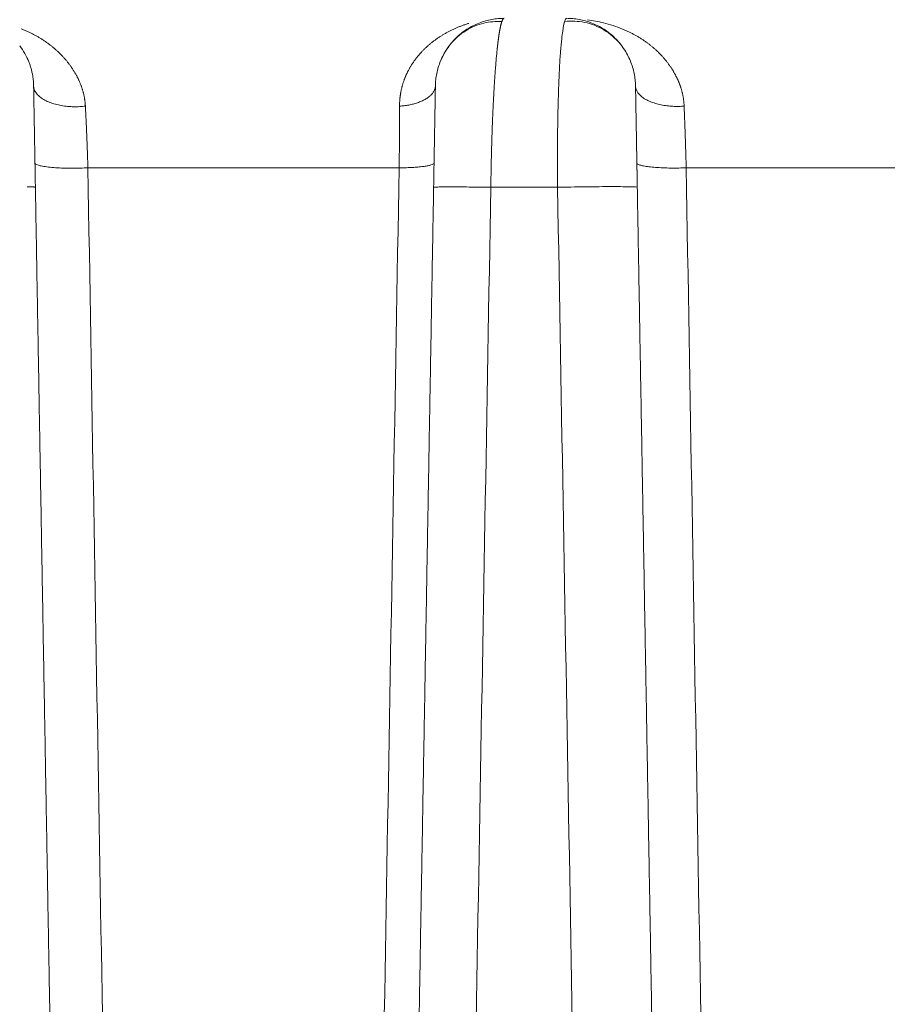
# Model space of a CAD drawing. Header units: millimetres. Extents: x 5437 to 18441, y -4466 to 3128.
# Tile 41 of 256: x 8103 to 8114, y -2745 to -2734. Entities that reach past the tile are written whole.
import ezdxf

# ---------------------------------------------------------------- set-up
doc = ezdxf.new("R2010")
doc.units = ezdxf.units.MM
doc.layers.add('1', color=7, linetype='Continuous', true_color=0xffffff)
doc.dimstyles.get("Standard").update_dxf_attribs({"dimtxt": 0.18, "dimasz": 0.18, "dimexe": 0.18, "dimexo": 0.0625, "dimgap": 0.09, "dimtad": 0, "dimtih": 1, "dimtoh": 1, "dimdec": 4, "dimzin": 0, "dimdsep": 46, "dimtxsty": 'Standard', "dimcen": 0.09, "dimadec": 0, "dimazin": 0, "dimtfac": 1, "dimtdec": 4, "dimtofl": 0, "dimtmove": 0, "dimatfit": 3, "dimfxl": 1, "dimtolj": 1, "dimtzin": 0, "dimarcsym": 0})

# ---------------------------------------------------------------- blocks, each defined once
blk = doc.blocks.new('*D53')
at = {"color": 0, "lineweight": -2, "transparency": 16777216}
for p, q in [((10989.431, -2154.415), (10692.917, -2240.821)), ((11069.431, -2154.415), (10989.431, -2154.415)), ((8443.48, -2896.412), (8443.48, -2896.232)), ((8443.39, -2896.322), (8443.57, -2896.322))]:
    blk.add_line(p, q, dxfattribs=at)
at = {"color": 0, "lineweight": 20, "transparency": 16777216}
blk.add_solid([(10689.187, -2228.02), (10696.648, -2253.622), (10616.112, -2263.203)], dxfattribs=at)
at = {"layer": 'Defpoints', "color": 0, "lineweight": 20, "transparency": 16777216}
for p in [(10616.112, -2263.203), (6270.848, -3529.44)]:
    blk.add_point(p, dxfattribs=at)
at = {"color": 0, "lineweight": 20, "transparency": 16777216, "insert": (11249.521, -2154.415), "char_height": 80, "attachment_point": 5}
blk.add_mtext('\\A1;R2260', dxfattribs=at)
blk = doc.blocks.new('*D54')
at = {"color": 0, "lineweight": -2, "transparency": 16777216}
blk.add_line((7492.685, -2896.322), (7463.516, -2896.322), dxfattribs=at)
at = {"color": 0, "lineweight": -3, "transparency": 16777216}
for start, end in [(14.724706, 87.329624), (101.590205, 175.275294)]:
    blk.add_arc((8434.119, -2896.322), 970.423, start, end, dxfattribs=at)
at = {"color": 0, "lineweight": 20, "transparency": 16777216}
for points in [[(9385.695, -2646.81), (9359.647, -2652.519), (9389.799, -2727.809)], [(7480.316, -2816.939), (7453.672, -2815.84), (7463.696, -2896.322)]]:
    blk.add_solid(points, dxfattribs=at)
at = {"layer": 'Defpoints', "color": 0, "lineweight": 20, "transparency": 16777216}
for p in [(7900.863, -2085.545), (10671.817, -2501.755), (7492.748, -2896.322), (7740.501, -2896.322), (8434.119, -2896.322)]:
    blk.add_point(p, dxfattribs=at)
at = {"color": 0, "lineweight": 20, "transparency": 16777216, "insert": (8359.241, -1928.792), "char_height": 80, "attachment_point": 5}
blk.add_mtext('\\A1;165%%D', dxfattribs=at)

msp = doc.modelspace()

# ---------------------------------------------------------------- linework, layer by layer
at = {"color": 7, "lineweight": 20}
msp.add_arc((8443.47995, -2896.41157), 893, 10.1099821, 350.11198757, dxfattribs=at)
at = {"layer": '1', "color": 0, "lineweight": 20}
for p, q in [((8107.89447, -2735.56052), (8104.27484, -2735.56052)), ((8114.85259, -2735.56052), (8111.23296, -2735.56052)), ((8109.73697, -2735.78666), (8108.96093, -2735.78666))]:
    msp.add_line(p, q, dxfattribs=at)
for points, weights in [([(8109.11611, -2733.82157), (8108.32995, -2733.82157), (8108.31623, -2734.60761)], [1, 0.713250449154, 1]), ([(8110.64367, -2734.60761), (8110.62995, -2733.82157), (8109.8438, -2733.82157)], [1, 0.713250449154, 1]), ([(8103.64367, -2734.60761), (8103.64073, -2734.43899), (8103.56998, -2734.28591)], [1, 0.920606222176, 0.885176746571]), ([(8103.64367, -2734.60761), (8103.64902, -2734.91378), (8104.24574, -2734.84342)], [1, 0.634143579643, 1]), ([(8108.31623, -2734.60761), (8108.31262, -2734.81461), (8107.89905, -2734.84342)], [1, 0.766158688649, 1]), ([(8110.64367, -2734.60761), (8110.64856, -2734.88726), (8111.20877, -2734.84342)], [1, 0.662653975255, 1]), ([(8103.65932, -2735.50398), (8103.66084, -2735.5912), (8104.27484, -2735.56052)], [1, 0.620937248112, 1]), ([(8108.30059, -2735.50398), (8108.29965, -2735.55744), (8107.89447, -2735.56052)], [1, 0.771318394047, 1]), ([(8110.65932, -2735.50398), (8110.66068, -2735.5818), (8111.23296, -2735.56052)], [1, 0.653786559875, 1]), ([(8103.66426, -2735.78666), (8103.66418, -2735.78221), (8103.57028, -2735.77991)], [1, 0.891540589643, 0.844367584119]), ([(8108.96093, -2735.78666), (8108.29583, -2735.77673), (8108.29565, -2735.78666)], [1, 0.764374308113, 1]), ([(8110.66426, -2735.78666), (8110.66392, -2735.76742), (8109.73697, -2735.78666)], [1, 0.648484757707, 1])]:
    msp.add_rational_spline(points, weights, degree=2, dxfattribs=at)
for points, degree, knots in [([(8109.08938, -2733.8594), (8109.01699, -2733.85522), (8108.8731, -2733.86775), (8108.66227, -2733.95546), (8108.48331, -2734.11337), (8108.40312, -2734.25085), (8108.37193, -2734.32798)], 3, [0, 0, 0, 0, 0.23599217, 0.48750505, 0.74581191, 1, 1, 1, 1]), ([(8108.4974, -2733.96215), (8108.50259, -2733.95962), (8108.51305, -2733.95452), (8108.52895, -2733.9471), (8108.54516, -2733.93979), (8108.56168, -2733.93261), (8108.57851, -2733.92558), (8108.59564, -2733.91869), (8108.61308, -2733.91196), (8108.63083, -2733.90539), (8108.64889, -2733.899), (8108.66726, -2733.89279), (8108.68592, -2733.88676), (8108.6985, -2733.88295), (8108.70483, -2733.88103)], 3, [0, 0, 0, 0, 0.07726034, 0.1556221, 0.23508624, 0.31565365, 0.39732516, 0.48010157, 0.5639836, 0.64897192, 0.73506716, 0.8222699, 0.91058068, 1, 1, 1, 1]), ([(8109.08926, -2733.85924), (8109.08883, -2733.86044), (8109.08794, -2733.86301), (8109.08658, -2733.86709), (8109.08519, -2733.87146), (8109.08381, -2733.876), (8109.08244, -2733.8807), (8109.08109, -2733.88557), (8109.07974, -2733.8906), (8109.07841, -2733.89577), (8109.07708, -2733.9011), (8109.07577, -2733.90658), (8109.07447, -2733.91219), (8109.07318, -2733.91795), (8109.0719, -2733.92384), (8109.07063, -2733.92986), (8109.06938, -2733.936), (8109.06813, -2733.94227), (8109.0669, -2733.94866), (8109.06568, -2733.95517), (8109.06447, -2733.96179), (8109.06327, -2733.96852), (8109.06209, -2733.97535), (8109.06091, -2733.98228), (8109.05975, -2733.98931), (8109.0586, -2733.99644), (8109.05746, -2734.00366), (8109.05633, -2734.01096), (8109.05522, -2734.01835), (8109.05411, -2734.02583), (8109.05302, -2734.03337), (8109.05194, -2734.041), (8109.05087, -2734.04869), (8109.04981, -2734.05645), (8109.04876, -2734.06428), (8109.04772, -2734.07217), (8109.0467, -2734.08012), (8109.04568, -2734.08812), (8109.04468, -2734.09617), (8109.04368, -2734.10428), (8109.0427, -2734.11243), (8109.04173, -2734.12062), (8109.04077, -2734.12885), (8109.03981, -2734.13712), (8109.03887, -2734.14543), (8109.03794, -2734.15377), (8109.03702, -2734.16213), (8109.0361, -2734.17053), (8109.0352, -2734.17894), (8109.0346, -2734.1846), (8109.0343, -2734.18742)], 3, [0, 0, 0, 0, 0.02226572, 0.04637862, 0.07034757, 0.09417259, 0.11785367, 0.14139082, 0.16478403, 0.1880333, 0.21113865, 0.23410006, 0.25691754, 0.27959109, 0.30212071, 0.32450641, 0.34674818, 0.36884603, 0.39079996, 0.41260996, 0.43427605, 0.45579822, 0.47717648, 0.49841082, 0.51950126, 0.54044778, 0.56125041, 0.58190913, 0.60242394, 0.62279486, 0.64302189, 0.66310503, 0.68304427, 0.70283963, 0.72249111, 0.74199871, 0.76136243, 0.78058228, 0.79965826, 0.81859038, 0.83737864, 0.85602304, 0.87452359, 0.8928803, 0.91109316, 0.92916218, 0.94708737, 0.96486874, 0.98250628, 1, 1, 1, 1]), ([(8109.11611, -2733.82157), (8109.1156, -2733.82159), (8109.11458, -2733.82164), (8109.11304, -2733.82203), (8109.11151, -2733.82265), (8109.10999, -2733.82352), (8109.10847, -2733.82463), (8109.10696, -2733.82597), (8109.10545, -2733.82754), (8109.10395, -2733.82934), (8109.10246, -2733.83136), (8109.10097, -2733.8336), (8109.09949, -2733.83605), (8109.09802, -2733.83872), (8109.09656, -2733.84158), (8109.09511, -2733.84466), (8109.09366, -2733.84792), (8109.09223, -2733.85139), (8109.0908, -2733.85504), (8109.08981, -2733.85771), (8109.0893, -2733.85913), (8109.08926, -2733.85924)], 3, [0, 0, 0, 0, 0.05795828, 0.11560582, 0.17294262, 0.22996869, 0.28668401, 0.34308859, 0.39918244, 0.45496554, 0.51043791, 0.56559953, 0.62045042, 0.67499057, 0.72921997, 0.78313865, 0.83674658, 0.89004378, 0.94303024, 0.99570597, 1, 1, 1, 1]), ([(8109.79669, -2733.96988), (8109.8034, -2733.92106), (8109.81093, -2733.88387), (8109.82689, -2733.83412), (8109.83531, -2733.82157), (8109.8438, -2733.82157)], 3, [0, 0, 0, 0, 0.5, 0.5, 1, 1, 1, 1]), ([(8110.58875, -2734.32995), (8110.557, -2734.25081), (8110.47392, -2734.10863), (8110.28435, -2733.9449), (8110.05547, -2733.85687), (8109.89864, -2733.85046), (8109.81916, -2733.85928)], 3, [0, 0, 0, 0, 0.24742626, 0.50394357, 0.75824051, 1, 1, 1, 1]), ([(8103.49973, -2733.9438), (8103.50599, -2733.94631), (8103.51841, -2733.95129), (8103.53682, -2733.95902), (8103.5549, -2733.96686), (8103.57266, -2733.97484), (8103.59009, -2733.98294), (8103.60718, -2733.99116), (8103.62395, -2733.99948), (8103.64038, -2734.0079), (8103.65647, -2734.01642), (8103.67224, -2734.02501), (8103.6826, -2734.03087), (8103.68774, -2734.03378)], 3, [0, 0, 0, 0, 0.09765554, 0.19395927, 0.28891187, 0.38251408, 0.47476676, 0.5656708, 0.65522723, 0.74343712, 0.83030167, 0.91582216, 1, 1, 1, 1]), ([(8108.32708, -2734.06353), (8108.33181, -2734.06021), (8108.3413, -2734.05352), (8108.35576, -2734.04372), (8108.37047, -2734.03404), (8108.38544, -2734.0245), (8108.40067, -2734.01511), (8108.41616, -2734.00587), (8108.4319, -2733.99678), (8108.4479, -2733.98785), (8108.46415, -2733.97909), (8108.48066, -2733.97049), (8108.4918, -2733.96494), (8108.49739, -2733.96216)], 3, [0, 0, 0, 0, 0.08663071, 0.1741109, 0.26244279, 0.35162851, 0.44167014, 0.53256964, 0.62432895, 0.7169499, 0.81043426, 0.90478374, 1, 1, 1, 1]), ([(8110.49301, -2733.94724), (8110.49914, -2733.9498), (8110.51133, -2733.95489), (8110.52939, -2733.96279), (8110.54715, -2733.97081), (8110.56458, -2733.97897), (8110.5817, -2733.98726), (8110.59849, -2733.99567), (8110.61497, -2734.0042), (8110.63112, -2734.01283), (8110.64695, -2734.02156), (8110.66247, -2734.03038), (8110.67266, -2734.03639), (8110.67771, -2734.03938)], 3, [0, 0, 0, 0, 0.09727173, 0.19326765, 0.28798868, 0.38143584, 0.47361021, 0.56451297, 0.65414537, 0.74250877, 0.82960462, 0.91543447, 1, 1, 1, 1]), ([(8103.68784, -2734.03384), (8103.69317, -2734.03691), (8103.70377, -2734.04303), (8103.71949, -2734.05246), (8103.73498, -2734.06201), (8103.75022, -2734.07172), (8103.76523, -2734.08156), (8103.77999, -2734.09153), (8103.79452, -2734.10164), (8103.80881, -2734.11187), (8103.82285, -2734.12224), (8103.83666, -2734.13272), (8103.85022, -2734.14333), (8103.86354, -2734.15405), (8103.87663, -2734.16487), (8103.88522, -2734.17224), (8103.88949, -2734.1759)], 3, [0, 0, 0, 0, 0.07588108, 0.15106993, 0.22556817, 0.29937748, 0.37249962, 0.44493641, 0.51668972, 0.58776153, 0.65815386, 0.72786882, 0.7969086, 0.86527547, 0.93297179, 1, 1, 1, 1]), ([(8108.02686, -2734.38349), (8108.02955, -2734.37904), (8108.03494, -2734.3701), (8108.04332, -2734.35684), (8108.05196, -2734.34362), (8108.06088, -2734.33046), (8108.07008, -2734.31736), (8108.07955, -2734.30432), (8108.0893, -2734.29134), (8108.09933, -2734.27844), (8108.10964, -2734.26561), (8108.12022, -2734.25286), (8108.13108, -2734.24019), (8108.14221, -2734.22761), (8108.15362, -2734.21513), (8108.16531, -2734.20274), (8108.17728, -2734.19046), (8108.18952, -2734.17828), (8108.20204, -2734.16622), (8108.21483, -2734.15427), (8108.2279, -2734.14244), (8108.24125, -2734.13074), (8108.25487, -2734.11917), (8108.26877, -2734.10773), (8108.28294, -2734.09644), (8108.29739, -2734.0853), (8108.3121, -2734.07429), (8108.32207, -2734.06713), (8108.32708, -2734.06353)], 3, [0, 0, 0, 0, 0.03411055, 0.06854846, 0.1033168, 0.13841853, 0.17385655, 0.20963364, 0.24575252, 0.2822158, 0.31902604, 0.35618569, 0.39369715, 0.43156273, 0.46978467, 0.50836514, 0.54730625, 0.58661003, 0.62627846, 0.66631346, 0.70671687, 0.74749048, 0.78863604, 0.83015522, 0.87204966, 0.91432092, 0.95697055, 1, 1, 1, 1]), ([(8109.76016, -2734.39294), (8109.763, -2734.32709), (8109.7666, -2734.26599), (8109.77511, -2734.15451), (8109.78002, -2734.10413), (8109.78545, -2734.05961)], 3, [0, 0, 0, 0, 0.5, 0.5, 1, 1, 1, 1]), ([(8110.67781, -2734.03944), (8110.683, -2734.04256), (8110.69334, -2734.04878), (8110.70865, -2734.05836), (8110.72372, -2734.06806), (8110.73856, -2734.07791), (8110.75316, -2734.0879), (8110.76752, -2734.09802), (8110.78165, -2734.10827), (8110.79553, -2734.11865), (8110.80917, -2734.12916), (8110.82258, -2734.13978), (8110.83574, -2734.15053), (8110.84867, -2734.16139), (8110.86136, -2734.17235), (8110.86968, -2734.17981), (8110.87382, -2734.18351)], 3, [0, 0, 0, 0, 0.07572143, 0.15077427, 0.22516034, 0.29888158, 0.37193995, 0.44433751, 0.51607638, 0.58715876, 0.65758692, 0.72736323, 0.79649012, 0.86497012, 0.93280585, 1, 1, 1, 1]), ([(8103.88949, -2734.1759), (8103.89387, -2734.17972), (8103.90261, -2734.18734), (8103.91552, -2734.19903), (8103.92823, -2734.21087), (8103.94074, -2734.22288), (8103.95306, -2734.23505), (8103.96517, -2734.24737), (8103.97708, -2734.25986), (8103.98879, -2734.2725), (8104.0003, -2734.2853), (8104.01161, -2734.29826), (8104.02272, -2734.31137), (8104.03364, -2734.32462), (8104.04078, -2734.33363), (8104.04434, -2734.33811)], 3, [0, 0, 0, 0, 0.07966303, 0.15885594, 0.23758221, 0.31584539, 0.39364911, 0.47099709, 0.5478931, 0.62434101, 0.70034477, 0.7759084, 0.85103601, 0.92573178, 1, 1, 1, 1]), ([(8110.87382, -2734.18352), (8110.87808, -2734.1874), (8110.88656, -2734.19513), (8110.89908, -2734.20699), (8110.91141, -2734.21899), (8110.92352, -2734.23115), (8110.93542, -2734.24347), (8110.94711, -2734.25594), (8110.9586, -2734.26856), (8110.96987, -2734.28133), (8110.98094, -2734.29425), (8110.9918, -2734.30732), (8111.00244, -2734.32054), (8111.01289, -2734.33389), (8111.01971, -2734.34295), (8111.02311, -2734.34747)], 3, [0, 0, 0, 0, 0.07966292, 0.15885437, 0.23757819, 0.31583829, 0.39363868, 0.47098344, 0.54787673, 0.6243228, 0.700326, 0.77589076, 0.85102159, 0.9257231, 1, 1, 1, 1]), ([(8104.04434, -2734.33811), (8104.04745, -2734.3421), (8104.05364, -2734.35003), (8104.06273, -2734.3621), (8104.0716, -2734.37421), (8104.08026, -2734.38639), (8104.08871, -2734.39861), (8104.09694, -2734.41089), (8104.10495, -2734.42322), (8104.11275, -2734.4356), (8104.12033, -2734.44802), (8104.12769, -2734.46048), (8104.13483, -2734.47298), (8104.14176, -2734.48552), (8104.14847, -2734.49809), (8104.15496, -2734.5107), (8104.16123, -2734.52334), (8104.16728, -2734.53601), (8104.17311, -2734.5487), (8104.17873, -2734.56142), (8104.18412, -2734.57416), (8104.18929, -2734.58692), (8104.19424, -2734.5997), (8104.19897, -2734.61249), (8104.20347, -2734.6253), (8104.20776, -2734.63812), (8104.21182, -2734.65095), (8104.21566, -2734.66379), (8104.21927, -2734.67663), (8104.22266, -2734.68948), (8104.22583, -2734.70234), (8104.22877, -2734.71519), (8104.23149, -2734.72804), (8104.23399, -2734.74089), (8104.23625, -2734.75373), (8104.23829, -2734.76657), (8104.24011, -2734.7794), (8104.2417, -2734.79222), (8104.24306, -2734.80503), (8104.24419, -2734.81782), (8104.24511, -2734.8306), (8104.24553, -2734.83916), (8104.24574, -2734.84342)], 3, [0, 0, 0, 0, 0.03028882, 0.06027541, 0.08996149, 0.11934886, 0.14843938, 0.17723497, 0.20573761, 0.23394935, 0.26187233, 0.28950874, 0.31686085, 0.34393103, 0.3707217, 0.39723537, 0.42347466, 0.44944226, 0.47514094, 0.50057359, 0.52574319, 0.5506528, 0.57530561, 0.59970491, 0.62385408, 0.64775664, 0.6714162, 0.69483651, 0.71802144, 0.74097496, 0.76370119, 0.78620437, 0.80848889, 0.83055924, 0.85242009, 0.87407621, 0.89553254, 0.91679415, 0.93786626, 0.95875424, 0.9794636, 1, 1, 1, 1]), ([(8111.02311, -2734.34747), (8111.02602, -2734.35141), (8111.03183, -2734.35925), (8111.04033, -2734.37117), (8111.04864, -2734.38314), (8111.05674, -2734.39515), (8111.06464, -2734.40722), (8111.07232, -2734.41933), (8111.0798, -2734.43148), (8111.08708, -2734.44368), (8111.09414, -2734.45591), (8111.101, -2734.46818), (8111.10765, -2734.48049), (8111.11409, -2734.49283), (8111.12033, -2734.5052), (8111.12635, -2734.5176), (8111.13216, -2734.53002), (8111.13777, -2734.54247), (8111.14317, -2734.55494), (8111.14835, -2734.56743), (8111.15333, -2734.57994), (8111.15809, -2734.59246), (8111.16265, -2734.605), (8111.16699, -2734.61755), (8111.17112, -2734.63011), (8111.17504, -2734.64267), (8111.17875, -2734.65525), (8111.18225, -2734.66783), (8111.18553, -2734.68041), (8111.18861, -2734.69299), (8111.19146, -2734.70557), (8111.19411, -2734.71814), (8111.19654, -2734.73071), (8111.19876, -2734.74328), (8111.20077, -2734.75584), (8111.20256, -2734.76838), (8111.20414, -2734.78092), (8111.2055, -2734.79344), (8111.20665, -2734.80595), (8111.20758, -2734.81845), (8111.20831, -2734.83092), (8111.20861, -2734.83926), (8111.20877, -2734.84342)], 3, [0, 0, 0, 0, 0.02985014, 0.05942141, 0.08871556, 0.11773438, 0.14647971, 0.17495347, 0.20315762, 0.23109419, 0.25876529, 0.28617307, 0.31331976, 0.34020768, 0.36683919, 0.39321674, 0.41934286, 0.44522015, 0.4708513, 0.49623909, 0.52138636, 0.54629605, 0.57097121, 0.59541495, 0.6196305, 0.64362116, 0.66739037, 0.69094162, 0.71427854, 0.73740486, 0.7603244, 0.78304111, 0.80555903, 0.82788233, 0.85001529, 0.87196229, 0.89372784, 0.91531658, 0.93673324, 0.95798269, 0.97906991, 1, 1, 1, 1]), ([(8107.89905, -2734.84342), (8107.89908, -2734.83884), (8107.89914, -2734.82966), (8107.89949, -2734.81595), (8107.90004, -2734.80225), (8107.90079, -2734.78857), (8107.90175, -2734.77492), (8107.90292, -2734.76129), (8107.90429, -2734.74768), (8107.90587, -2734.7341), (8107.90766, -2734.72055), (8107.90965, -2734.70703), (8107.91186, -2734.69353), (8107.91427, -2734.68008), (8107.91688, -2734.66665), (8107.91971, -2734.65326), (8107.92274, -2734.63991), (8107.92598, -2734.6266), (8107.92942, -2734.61333), (8107.93308, -2734.6001), (8107.93694, -2734.58692), (8107.941, -2734.57378), (8107.94528, -2734.5607), (8107.94976, -2734.54766), (8107.95445, -2734.53467), (8107.95934, -2734.52173), (8107.96444, -2734.50885), (8107.96975, -2734.49603), (8107.97527, -2734.48326), (8107.98099, -2734.47056), (8107.98692, -2734.45792), (8107.99306, -2734.44534), (8107.9994, -2734.43282), (8108.00595, -2734.42038), (8108.01271, -2734.408), (8108.01966, -2734.39569), (8108.02445, -2734.38758), (8108.02685, -2734.38351)], 3, [0, 0, 0, 0, 0.02687425, 0.0538099, 0.08081075, 0.10788054, 0.13502298, 0.16224177, 0.18954055, 0.21692295, 0.24439254, 0.27195288, 0.29960747, 0.32735979, 0.35521327, 0.3831713, 0.41123724, 0.43941439, 0.46770603, 0.49611539, 0.52464564, 0.55329993, 0.58208135, 0.61099297, 0.64003779, 0.66921877, 0.69853884, 0.72800087, 0.7576077, 0.78736211, 0.81726684, 0.8473246, 0.87753802, 0.90790973, 0.93844229, 0.96913822, 1, 1, 1, 1]), ([(8109.01559, -2734.39371), (8109.01519, -2734.39879), (8109.0144, -2734.40894), (8109.01321, -2734.42437), (8109.01204, -2734.43993), (8109.01088, -2734.45564), (8109.00973, -2734.4715), (8109.00859, -2734.48748), (8109.00746, -2734.50361), (8109.00634, -2734.51987), (8109.00523, -2734.53625), (8109.00414, -2734.55277), (8109.00306, -2734.56941), (8109.00199, -2734.58618), (8109.00093, -2734.60307), (8108.99988, -2734.62007), (8108.99884, -2734.63719), (8108.99782, -2734.65443), (8108.99681, -2734.67178), (8108.99581, -2734.68923), (8108.99483, -2734.7068), (8108.99386, -2734.72446), (8108.9929, -2734.74223), (8108.99195, -2734.7601), (8108.99102, -2734.77806), (8108.9901, -2734.79612), (8108.98919, -2734.81427), (8108.9883, -2734.83251), (8108.98742, -2734.85083), (8108.98655, -2734.86924), (8108.9857, -2734.88774), (8108.98485, -2734.90631), (8108.98403, -2734.92496), (8108.98321, -2734.94368), (8108.98241, -2734.96248), (8108.98163, -2734.98134), (8108.98086, -2735.00028), (8108.9801, -2735.01928), (8108.97935, -2735.03834), (8108.97862, -2735.05746), (8108.9779, -2735.07665), (8108.9772, -2735.09588), (8108.97651, -2735.11517), (8108.97583, -2735.13451), (8108.97517, -2735.1539), (8108.97452, -2735.17334), (8108.97388, -2735.19282), (8108.97326, -2735.21235), (8108.97265, -2735.23191), (8108.97205, -2735.25151), (8108.97147, -2735.27114), (8108.97091, -2735.29081), (8108.97035, -2735.3105), (8108.96981, -2735.33023), (8108.96928, -2735.34998), (8108.96877, -2735.36976), (8108.96827, -2735.38955), (8108.96778, -2735.40937), (8108.9673, -2735.4292), (8108.96684, -2735.44905), (8108.96639, -2735.46891), (8108.96596, -2735.48878), (8108.96554, -2735.50866), (8108.96513, -2735.52854), (8108.96473, -2735.54843), (8108.96434, -2735.56832), (8108.96397, -2735.58821), (8108.96361, -2735.6081), (8108.96327, -2735.62798), (8108.96293, -2735.64786), (8108.96261, -2735.66773), (8108.9623, -2735.68759), (8108.962, -2735.70744), (8108.96171, -2735.72727), (8108.96144, -2735.74708), (8108.96118, -2735.76688), (8108.96101, -2735.78007), (8108.96093, -2735.78666)], 3, [0, 0, 0, 0, 0.0139688, 0.02792012, 0.04185398, 0.05577039, 0.06966936, 0.0835509, 0.09741502, 0.11126173, 0.12509105, 0.13890299, 0.15269756, 0.16647476, 0.18023462, 0.19397714, 0.20770234, 0.22141022, 0.2351008, 0.2487741, 0.26243012, 0.27606887, 0.28969037, 0.30329464, 0.31688167, 0.33045149, 0.34400411, 0.35753955, 0.3710578, 0.38455889, 0.39804283, 0.41150963, 0.42495931, 0.43839187, 0.45180734, 0.46520572, 0.47858703, 0.49195128, 0.50529848, 0.51862865, 0.5319418, 0.54523795, 0.5585171, 0.57177928, 0.58502449, 0.59825275, 0.61146408, 0.62465848, 0.63783598, 0.65099658, 0.6641403, 0.67726715, 0.69037716, 0.70347032, 0.71654667, 0.7296062, 0.74264894, 0.7556749, 0.7686841, 0.78167655, 0.79465226, 0.80761125, 0.82055354, 0.83347913, 0.84638805, 0.85928031, 0.87215593, 0.88501492, 0.89785729, 0.91068306, 0.92349225, 0.93628487, 0.94906094, 0.96182047, 0.97456348, 0.98728999, 1, 1, 1, 1]), ([(8109.73877, -2735.05536), (8109.73888, -2735.04859), (8109.73909, -2735.03503), (8109.73943, -2735.01478), (8109.73978, -2734.99457), (8109.74015, -2734.97442), (8109.74054, -2734.95431), (8109.74095, -2734.93426), (8109.74137, -2734.91427), (8109.7418, -2734.89435), (8109.74226, -2734.87448), (8109.74273, -2734.85469), (8109.74322, -2734.83497), (8109.74373, -2734.81533), (8109.74425, -2734.79577), (8109.74479, -2734.77629), (8109.74535, -2734.75689), (8109.74592, -2734.73759), (8109.74652, -2734.71838), (8109.74713, -2734.69927), (8109.74776, -2734.68026), (8109.7484, -2734.66135), (8109.74906, -2734.64256), (8109.74974, -2734.62387), (8109.75044, -2734.6053), (8109.75116, -2734.58685), (8109.75189, -2734.56853), (8109.75264, -2734.55033), (8109.75341, -2734.53226), (8109.75419, -2734.51433), (8109.75499, -2734.49654), (8109.75581, -2734.47888), (8109.75665, -2734.46138), (8109.7575, -2734.44402), (8109.75837, -2734.42682), (8109.75925, -2734.40977), (8109.75986, -2734.39856), (8109.76016, -2734.39294)], 3, [0, 0, 0, 0, 0.02733359, 0.05473976, 0.08221853, 0.10976993, 0.13739396, 0.16509067, 0.19286007, 0.22070218, 0.24861702, 0.27660463, 0.30466501, 0.33279819, 0.36100419, 0.38928304, 0.41763474, 0.44605933, 0.47455682, 0.50312724, 0.5317706, 0.56048692, 0.58927622, 0.61813853, 0.64707386, 0.67608222, 0.70516364, 0.73431814, 0.76354574, 0.79284644, 0.82222028, 0.85166726, 0.88118741, 0.91078074, 0.94044727, 0.97018702, 1, 1, 1, 1]), ([(8103.64367, -2734.60761), (8103.64367, -2734.60748), (8103.64414, -2734.63427), (8103.64506, -2734.68704), (8103.64775, -2734.84078), (8103.65191, -2735.07912), (8103.65431, -2735.21682), (8103.65776, -2735.41445), (8103.66143, -2735.62487), (8103.66237, -2735.67867), (8103.66331, -2735.73258), (8103.66426, -2735.78666)], 5, [0, 0, 0, 0, 0, 0, 0.43509405, 0.43509405, 0.43509405, 0.85796552, 0.85796552, 0.85796552, 1, 1, 1, 1, 1, 1]), ([(8108.29565, -2735.78666), (8108.29845, -2735.62621), (8108.30124, -2735.4669), (8108.30387, -2735.31607), (8108.3088, -2735.03369), (8108.31254, -2734.81925), (8108.31405, -2734.73252), (8108.31546, -2734.65171), (8108.31608, -2734.61654), (8108.31618, -2734.61062), (8108.31623, -2734.60764), (8108.31623, -2734.60761)], 5, [0, 0, 0, 0, 0, 0, 0.42657203, 0.42657203, 0.42657203, 0.85681603, 0.85681603, 0.85681603, 1, 1, 1, 1, 1, 1]), ([(8110.64367, -2734.60761), (8110.64367, -2734.6075), (8110.64415, -2734.63458), (8110.64507, -2734.68772), (8110.64779, -2734.84349), (8110.65198, -2735.08355), (8110.65441, -2735.22288), (8110.65786, -2735.42039), (8110.66152, -2735.62985), (8110.66243, -2735.68201), (8110.66334, -2735.73425), (8110.66426, -2735.78666)], 5, [0, 0, 0, 0, 0, 0, 0.43351524, 0.43351524, 0.43351524, 0.86109378, 0.86109378, 0.86109378, 1, 1, 1, 1, 1, 1]), ([(8104.24574, -2734.84342), (8104.24609, -2734.84988), (8104.24678, -2734.86279), (8104.2478, -2734.88231), (8104.24881, -2734.90191), (8104.24981, -2734.92159), (8104.25079, -2734.94136), (8104.25177, -2734.96122), (8104.25273, -2734.98115), (8104.25368, -2735.00116), (8104.25462, -2735.02125), (8104.25555, -2735.04141), (8104.25646, -2735.06163), (8104.25737, -2735.08192), (8104.25826, -2735.10228), (8104.25914, -2735.12269), (8104.26001, -2735.14316), (8104.26087, -2735.16369), (8104.26171, -2735.18426), (8104.26255, -2735.20489), (8104.26337, -2735.22557), (8104.26418, -2735.24628), (8104.26498, -2735.26704), (8104.26576, -2735.28784), (8104.26654, -2735.30867), (8104.2673, -2735.32954), (8104.26805, -2735.35043), (8104.26878, -2735.37136), (8104.26951, -2735.39231), (8104.27022, -2735.41328), (8104.27092, -2735.43427), (8104.27161, -2735.45528), (8104.27228, -2735.47631), (8104.27294, -2735.49734), (8104.27359, -2735.51839), (8104.27422, -2735.53944), (8104.27463, -2735.55349), (8104.27484, -2735.56052)], 3, [0, 0, 0, 0, 0.0293722, 0.05869471, 0.08796776, 0.11719156, 0.14636634, 0.17549233, 0.20456975, 0.23359885, 0.26257985, 0.29151298, 0.32039849, 0.3492366, 0.37802755, 0.4067716, 0.43546896, 0.4641199, 0.49272465, 0.52128346, 0.54979658, 0.57826426, 0.60668674, 0.63506428, 0.66339714, 0.69168556, 0.71992981, 0.74813013, 0.7762868, 0.80440007, 0.8324702, 0.86049746, 0.88848212, 0.91642443, 0.94432467, 0.9721831, 1, 1, 1, 1]), ([(8107.89447, -2735.56052), (8107.89458, -2735.55342), (8107.8948, -2735.53923), (8107.89512, -2735.51797), (8107.89542, -2735.49673), (8107.89571, -2735.47552), (8107.896, -2735.45433), (8107.89627, -2735.43317), (8107.89652, -2735.41204), (8107.89677, -2735.39094), (8107.89701, -2735.36988), (8107.89723, -2735.34886), (8107.89745, -2735.32788), (8107.89765, -2735.30694), (8107.89784, -2735.28605), (8107.89802, -2735.26521), (8107.89819, -2735.24442), (8107.89834, -2735.22368), (8107.89849, -2735.203), (8107.89862, -2735.18238), (8107.89874, -2735.16182), (8107.89885, -2735.14133), (8107.89895, -2735.1209), (8107.89904, -2735.10054), (8107.89911, -2735.08026), (8107.89917, -2735.06005), (8107.89923, -2735.03991), (8107.89926, -2735.01986), (8107.89929, -2734.99989), (8107.89931, -2734.98), (8107.89931, -2734.9602), (8107.8993, -2734.94049), (8107.89927, -2734.92088), (8107.89924, -2734.90136), (8107.89919, -2734.88194), (8107.89913, -2734.86261), (8107.89908, -2734.84982), (8107.89905, -2734.84342)], 3, [0, 0, 0, 0, 0.02819919, 0.05641822, 0.08465728, 0.11291657, 0.14119628, 0.16949658, 0.19781768, 0.22615977, 0.25452302, 0.28290763, 0.31131378, 0.33974166, 0.36819145, 0.39666335, 0.42515753, 0.45367418, 0.48221349, 0.51077562, 0.53936078, 0.56796914, 0.59660087, 0.62525617, 0.65393521, 0.68263816, 0.71136522, 0.74011655, 0.76889234, 0.79769275, 0.82651798, 0.85536818, 0.88424354, 0.91314423, 0.94207042, 0.97102229, 1, 1, 1, 1]), ([(8111.20877, -2734.84342), (8111.20904, -2734.8499), (8111.20958, -2734.86285), (8111.21039, -2734.88242), (8111.21119, -2734.90206), (8111.21198, -2734.9218), (8111.21277, -2734.94161), (8111.21355, -2734.96151), (8111.21432, -2734.98148), (8111.21508, -2735.00153), (8111.21584, -2735.02164), (8111.21659, -2735.04183), (8111.21733, -2735.06208), (8111.21807, -2735.08239), (8111.2188, -2735.10276), (8111.21952, -2735.12319), (8111.22024, -2735.14368), (8111.22095, -2735.16421), (8111.22165, -2735.1848), (8111.22234, -2735.20543), (8111.22303, -2735.2261), (8111.22371, -2735.24681), (8111.22438, -2735.26756), (8111.22504, -2735.28834), (8111.2257, -2735.30916), (8111.22635, -2735.33001), (8111.22699, -2735.35088), (8111.22762, -2735.37178), (8111.22825, -2735.39269), (8111.22887, -2735.41363), (8111.22948, -2735.43458), (8111.23008, -2735.45555), (8111.23067, -2735.47653), (8111.23126, -2735.49751), (8111.23183, -2735.51851), (8111.2324, -2735.5395), (8111.23277, -2735.55351), (8111.23296, -2735.56052)], 3, [0, 0, 0, 0, 0.02934688, 0.05864715, 0.08790088, 0.11710817, 0.14626911, 0.17538378, 0.20445227, 0.23347467, 0.26245107, 0.29138157, 0.32026624, 0.34910519, 0.3778985, 0.40664628, 0.4353486, 0.46400557, 0.49261728, 0.52118383, 0.54970531, 0.57818181, 0.60661344, 0.63500029, 0.66334247, 0.69164006, 0.71989317, 0.7481019, 0.77626634, 0.80438661, 0.83246279, 0.860495, 0.88848333, 0.9164279, 0.94432879, 0.97218613, 1, 1, 1, 1]), ([(8109.73697, -2735.78666), (8109.7369, -2735.77884), (8109.73676, -2735.76318), (8109.73657, -2735.73966), (8109.7364, -2735.71611), (8109.73624, -2735.69253), (8109.7361, -2735.6689), (8109.73598, -2735.64526), (8109.73587, -2735.62158), (8109.73578, -2735.59788), (8109.7357, -2735.57417), (8109.73564, -2735.55043), (8109.7356, -2735.52669), (8109.73558, -2735.50294), (8109.73558, -2735.47918), (8109.73559, -2735.45543), (8109.73562, -2735.43168), (8109.73567, -2735.40793), (8109.73574, -2735.3842), (8109.73583, -2735.36048), (8109.73594, -2735.33678), (8109.73607, -2735.3131), (8109.73621, -2735.28945), (8109.73638, -2735.26583), (8109.73656, -2735.24225), (8109.73677, -2735.2187), (8109.73699, -2735.1952), (8109.73724, -2735.17174), (8109.7375, -2735.14834), (8109.73779, -2735.12499), (8109.7381, -2735.10171), (8109.73842, -2735.07848), (8109.73865, -2735.06307), (8109.73877, -2735.05536)], 3, [0, 0, 0, 0, 0.0312284, 0.06252502, 0.0938899, 0.12532309, 0.15682464, 0.18839459, 0.22003298, 0.25173986, 0.28351528, 0.31535928, 0.3472719, 0.37925319, 0.41130319, 0.44342194, 0.47560949, 0.50786587, 0.54019114, 0.57258532, 0.60504847, 0.63758063, 0.67018182, 0.70285211, 0.73559151, 0.76840009, 0.80127786, 0.83422489, 0.86724119, 0.90032682, 0.9334818, 0.96670618, 1, 1, 1, 1])]:
    msp.add_open_spline(points, degree=degree, knots=knots, dxfattribs=at)
for points, degree in [([(8110.08499, -2733.8382), (8110.14683, -2733.84689), (8110.20894, -2733.85896), (8110.27137, -2733.87435)], 3), ([(8110.27137, -2733.87435), (8110.3447, -2733.89353), (8110.41851, -2733.91788), (8110.49289, -2733.94719)], 3), ([(8109.78545, -2734.05961), (8109.78892, -2734.02638), (8109.79269, -2733.99642), (8109.79669, -2733.96988)], 3), ([(8103.588, -2734.32804), (8103.56024, -2734.25937), (8103.52567, -2734.19774), (8103.48341, -2734.14229)], 3), ([(8109.0343, -2734.18743), (8109.02713, -2734.24939), (8109.02084, -2734.31845), (8109.01559, -2734.3937)], 3), ([(8104.27484, -2735.56052), (8104.36502, -2740.81398), (8104.45525, -2746.06761), (8104.54552, -2751.3214)], 3), ([(8107.61868, -2751.32126), (8107.71061, -2746.06768), (8107.80254, -2740.81409), (8107.89447, -2735.56052)], 3), ([(8111.23296, -2735.56052), (8111.3235, -2740.81409), (8111.41406, -2746.06775), (8111.50466, -2751.3215)], 3), ([(8103.66426, -2735.78666), (8103.71849, -2738.89359), (8103.77272, -2742.00053), (8103.82695, -2745.10746), (8103.88118, -2748.2144), (8103.93541, -2751.32133)], 5), ([(8108.02449, -2751.32145), (8108.07873, -2748.21449), (8108.13296, -2745.10754), (8108.18719, -2742.00058), (8108.24142, -2738.89362), (8108.29565, -2735.78666)], 5), ([(8108.96093, -2735.78666), (8108.86983, -2740.96504), (8108.77874, -2746.14341), (8108.68766, -2751.32179)], 3), ([(8110.01107, -2751.32178), (8109.9197, -2746.14341), (8109.82834, -2740.96503), (8109.73697, -2735.78666)], 3), ([(8110.66426, -2735.78666), (8110.71849, -2738.89364), (8110.77272, -2742.00062), (8110.82695, -2745.10759), (8110.88119, -2748.21457), (8110.93542, -2751.32155)], 5)]:
    msp.add_open_spline(points, degree=degree, dxfattribs=at)

# ---------------------------------------------------------------- dimensions: what is measured, and where the dimension line sits
at = {"color": 0, "lineweight": 20}
dim = msp.add_angular_dim_2l(base=(7900.86303, -2085.54536), line1=((8434.11893, -2896.32157), (10671.81706, -2501.75501)), line2=((7740.5009, -2896.32157), (7492.74781, -2896.32157)), text='165%%D', dimstyle='Standard', override={"dimtxt": 80, "dimasz": 80, "dimlwd": 65533}, dxfattribs=at)
dim.commit()
dim.dimension.update_dxf_attribs({"geometry": '*D54', "text_midpoint": (8359.2409, -1928.79214), "dimtype": 162})
dim = msp.add_diameter_dim_2p(p1=(6270.84796, -3529.44022), p2=(10616.11195, -2263.20291), text='R2260', dimstyle='Standard', override={"dimtxt": 80, "dimasz": 80, "dimdec": 0}, dxfattribs=at)
dim.commit()
dim.dimension.update_dxf_attribs({"geometry": '*D53', "text_midpoint": (11249.52071, -2154.41547), "dimtype": 163})

doc.saveas('drawing.dxf')
